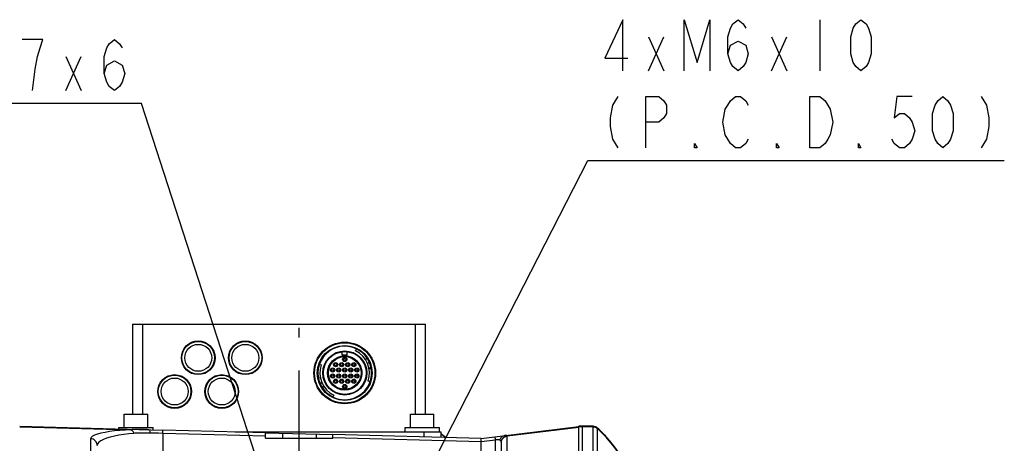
# Model space of a CAD drawing. Header units: millimetres. Extents: x 0 to 1249, y 0 to 420.
# Tile 3 of 104: x 46 to 119, y 60 to 91. Entities that reach past the tile are written whole.
import ezdxf

# ---------------------------------------------------------------- set-up
doc = ezdxf.new("R2010")
doc.units = ezdxf.units.MM
doc.header["$LTSCALE"] = 32.67
doc.linetypes.add('CENTER', pattern=[0.6, 0.375, -0.075, 0.075, -0.075])
doc.layers.get('0').update_dxf_attribs({"linetype": 'CONTINUOUS'})
for name, color, linetype in [('ASSY', 7, 'CONTINUOUS'), ('AXIS', 7, 'CONTINUOUS'), ('DRA_ITEM', 7, 'CONTINUOUS'), ('HOLE', 7, 'CONTINUOUS'), ('ROUND', 7, 'CONTINUOUS')]:
    doc.layers.add(name, color=color, linetype=linetype)

msp = doc.modelspace()

# ---------------------------------------------------------------- linework, layer by layer
at = {"color": 7, "linetype": 'CONTINUOUS'}
for p, q in [((70.665553, 66.384122), (70.73175, 66.518726)), ((69.667146, 66.085233), (69.667146, 66.311621)), ((69.684183, 65.997733), (70.032744, 65.997733)), ((69.992146, 66.035233), (69.717146, 66.035233)), ((70.042146, 66.085233), (70.042146, 66.311621)), ((67.975521, 65.38257), (68.117342, 65.333714)), ((71.803308, 65.126221), (71.656239, 65.096713)), ((68.052523, 64.376401), (67.905411, 64.347109)), ((71.117146, 64.907741), (71.117146, 64.561977)), ((71.73472, 64.090658), (71.592828, 64.139306)), ((69.041317, 63.087537), (68.974923, 62.953031)), ((53.079646, 60.58622), (53.079646, 60.685233)), ((53.079646, 60.685233), (55.629646, 60.685233)), ((55.629646, 60.519446), (55.629646, 60.685233)), ((74.329646, 60.360233), (74.329646, 60.685233)), ((74.329646, 60.685233), (76.879646, 60.685233)), ((76.879646, 60.360233), (76.879646, 60.685233)), ((63.979646, 60.300794), (56.348761, 60.500615)), ((63.979646, 59.910233), (63.979646, 60.300794)), ((68.979646, 59.910233), (68.979646, 60.169864)), ((79.979646, 59.881819), (68.979646, 60.169864)), ((76.979646, 60.236798), (77.39481, 59.949505)), ((63.979646, 59.910233), (68.979646, 59.910233))]:
    msp.add_line(p, q, dxfattribs=at)
at = {"color": 9, "linetype": 'CONTINUOUS'}
for p, q in [((69.667146, 66.085233), (70.042146, 66.085233)), ((71.519986, 65.820037), (71.3943, 65.738165)), ((71.685664, 65.508233), (71.547474, 65.449894)), ((71.660388, 65.075382), (71.807796, 65.10315)), ((67.900958, 64.370187), (68.048406, 64.397737)), ((68.022494, 63.964924), (68.16077, 64.023061)), ((68.187714, 63.652878), (68.31352, 63.734565)), ((63.979646, 60.050879), (56.348761, 60.250701)), ((79.979646, 59.631905), (68.979646, 59.91995))]:
    msp.add_line(p, q, dxfattribs=at)
at = {"color": 7, "linetype": 'CONTINUOUS'}
for centre, radius in [((58.979646, 65.860233), 1.25), ((58.979646, 65.860233), 1.2125), ((58.979646, 65.860233), 1), ((62.479646, 65.860233), 1.25), ((62.479646, 65.860233), 1.2125), ((62.479646, 65.860233), 1), ((69.854646, 64.735233), 2.2875), ((69.854646, 64.735233), 1.637491), ((69.854646, 64.735233), 1.587492), ((69.854646, 64.735233), 1.275), ((69.854646, 64.735233), 1.262485), ((69.854646, 64.735233), 1.212489), ((69.854646, 65.740233), 0.156248), ((69.854646, 65.740233), 0.08125), ((68.954646, 64.960233), 0.156248), ((68.954646, 64.960233), 0.08125), ((69.179646, 65.350233), 0.156248), ((69.179646, 65.350233), 0.08125), ((69.404646, 64.960233), 0.156248), ((69.404646, 64.960233), 0.08125), ((69.629646, 65.350233), 0.156248), ((69.629646, 65.350233), 0.08125), ((69.854646, 64.960233), 0.156248), ((69.854646, 64.960233), 0.08125), ((70.079646, 65.350233), 0.156248), ((70.079646, 65.350233), 0.08125), ((70.304646, 64.960233), 0.156248), ((70.304646, 64.960233), 0.08125), ((70.529646, 65.350233), 0.156248), ((70.529646, 65.350233), 0.08125), ((70.754646, 64.960233), 0.156248), ((70.754646, 64.960233), 0.08125), ((57.229646, 63.360233), 1.25), ((57.229646, 63.360233), 1.2125), ((57.229646, 63.360233), 1), ((60.729646, 63.360233), 1.25), ((60.729646, 63.360233), 1.2125), ((60.729646, 63.360233), 1), ((68.954646, 64.510233), 0.156248), ((68.954646, 64.510233), 0.08125), ((69.404646, 64.510233), 0.156248), ((69.404646, 64.510233), 0.08125), ((69.854646, 64.510233), 0.156248), ((69.854646, 64.510233), 0.08125), ((70.304646, 64.510233), 0.156248), ((70.304646, 64.510233), 0.08125), ((70.754646, 64.510233), 0.156248), ((70.754646, 64.510233), 0.08125), ((69.179646, 64.120233), 0.156248), ((69.179646, 64.120233), 0.08125), ((69.629646, 64.120233), 0.156248), ((69.629646, 64.120233), 0.08125), ((69.854646, 63.730233), 0.156248), ((69.854646, 63.730233), 0.08125), ((70.079646, 64.120233), 0.156248), ((70.079646, 64.120233), 0.08125), ((70.529646, 64.120233), 0.156248), ((70.529646, 64.120233), 0.08125)]:
    msp.add_circle(centre, radius, dxfattribs=at)
at = {"color": 9, "linetype": 'CONTINUOUS'}
for radius in [2.237463, 2.03747]:
    msp.add_circle((69.854646, 64.735233), radius, dxfattribs=at)
at = {"color": 7, "linetype": 'CONTINUOUS'}
for centre, radius, start, end in [((69.854646, 64.735233), 1.9875, 22.88992149, 160.99177256), ((69.717146, 66.085233), 0.05, 180.00325201, 269.99935527), ((69.992146, 66.085233), 0.05, 270.003252, 359.99935527), ((69.854646, 64.735233), 1.8375, 341.0759603, 63.81250732), ((69.854646, 64.735233), 1.9875, 160.99596544, 22.88799052), ((69.854646, 64.735233), 1.8375, 160.99177256, 243.72831958)]:
    msp.add_arc(centre, radius, start, end, dxfattribs=at)
at = {"layer": 'ASSY', "color": 7, "linetype": 'CONTINUOUS'}
for p, q in [((53.479646, 60.685233), (53.479646, 61.685233)), ((53.479646, 61.685233), (55.229646, 61.685233)), ((55.229646, 60.685233), (55.229646, 61.685233)), ((74.729646, 60.685233), (74.729646, 61.685233)), ((74.729646, 61.685233), (76.479646, 61.685233)), ((76.479646, 60.685233), (76.479646, 61.685233))]:
    msp.add_line(p, q, dxfattribs=at)
at = {"layer": 'AXIS', "color": 7, "linetype": 'CENTER'}
msp.add_line((66.479646, 52.660233), (66.479646, 68.084967), dxfattribs=at)
at = {"layer": 'DRA_ITEM', "color": 2, "linetype": 'CONTINUOUS'}
for p, q in [((105.128447, 90.946016), (105.128447, 87.146015)), ((92.398442, 87.146015), (93.538441, 89.679352)), ((92.398442, 89.679352), (93.538441, 87.146015)), ((101.518439, 87.146015), (102.658447, 89.679352)), ((101.518439, 89.679352), (102.658447, 87.146015)), ((49.15268, 85.684028), (50.292683, 88.217356)), ((49.15268, 88.217356), (50.292683, 85.684028)), ((54.282682, 84.734025), (30.342682, 84.734025)), ((54.782682, 84.734025), (54.282682, 84.734025)), ((66.163981, 49.590565), (54.782682, 84.734025)), ((71.141602, 47.789351), (87.908443, 80.496016)), ((87.908443, 80.496016), (88.408443, 80.496016)), ((88.408443, 80.496016), (118.808443, 80.496016))]:
    msp.add_line(p, q, dxfattribs=at)
for points in [[(90.498441, 87.146015), (90.498441, 90.946016), (89.16844, 88.096011), (90.878447, 88.096011)], [(95.058445, 87.146015), (95.058445, 90.946016), (96.00844, 87.779352), (96.958445, 90.946016), (96.958445, 87.146015)], [(98.288447, 88.412679), (98.47844, 89.046016), (99.04844, 89.362684), (99.618439, 89.046016), (99.808442, 88.412679), (99.618439, 87.779352), (99.428445, 87.462684), (99.04844, 87.146015), (98.668443, 87.462684), (98.47844, 87.779352), (98.288447, 88.412679), (98.288447, 89.679352), (98.47844, 90.31268), (98.668443, 90.629348), (99.04844, 90.946016), (99.428445, 90.629348), (99.618439, 90.31268)], [(108.168446, 87.146015), (107.78844, 87.462684), (107.598447, 87.779352), (107.408444, 88.412679), (107.408444, 89.679352), (107.598447, 90.31268), (107.78844, 90.629348), (108.168446, 90.946016), (108.548442, 90.629348), (108.738445, 90.31268), (108.928439, 89.679352), (108.928439, 88.412679), (108.738445, 87.779352), (108.548442, 87.462684), (108.168446, 87.146015)], [(46.68268, 85.684028), (46.872683, 87.26736), (47.062681, 88.217356), (47.252684, 88.850693), (47.442682, 89.484029), (45.922682, 89.484029)], [(52.002681, 86.950692), (52.192683, 87.584029), (52.762683, 87.900688), (53.332682, 87.584029), (53.52268, 86.950692), (53.332682, 86.317356), (53.142684, 86.000687), (52.762683, 85.684028), (52.382682, 86.000687), (52.192683, 86.317356), (52.002681, 86.950692), (52.002681, 88.217356), (52.192683, 88.850693), (52.382682, 89.167361), (52.762683, 89.484029), (53.142684, 89.167361), (53.332682, 88.850693)], [(90.118445, 85.246015), (89.738439, 84.612678), (89.548446, 83.662682), (89.548446, 83.029346), (89.738439, 82.07935), (90.118445, 81.446014)], [(92.208439, 81.446014), (92.208439, 85.246015), (93.158444, 85.246015), (93.538441, 84.929346), (93.728443, 84.612678), (93.728443, 83.979351), (93.538441, 83.662682), (93.158444, 83.346014), (92.208439, 83.346014)], [(99.808442, 82.07935), (99.618439, 81.762682), (99.238442, 81.446014), (98.858446, 81.446014), (98.47844, 81.762682), (98.288447, 82.07935), (98.098444, 82.396018), (97.908441, 83.346014), (98.098444, 84.296019), (98.288447, 84.612678), (98.47844, 84.929346), (98.858446, 85.246015), (99.238442, 85.246015), (99.618439, 84.929346), (99.808442, 84.612678)], [(104.368445, 85.246015), (105.128447, 85.246015), (105.508443, 84.929346), (105.88844, 84.296019)], [(105.88844, 84.296019), (106.078443, 83.346014), (105.88844, 82.396018), (105.698446, 82.07935), (105.508443, 81.762682), (105.128447, 81.446014), (104.368445, 81.446014), (104.368445, 85.246015)], [(111.968447, 85.246015), (110.82844, 85.246015), (110.638446, 83.662682), (111.018442, 83.979351), (111.398439, 83.979351), (111.778444, 83.662682), (111.968447, 83.346014), (112.158441, 82.712687), (111.968447, 82.07935), (111.778444, 81.762682), (111.398439, 81.446014), (111.018442, 81.446014), (110.638446, 81.762682), (110.448443, 82.07935)], [(114.248444, 81.446014), (113.868439, 81.762682), (113.678445, 82.07935), (113.488442, 82.712687), (113.488442, 83.979351), (113.678445, 84.612678), (113.868439, 84.929346), (114.248444, 85.246015), (114.628441, 84.929346), (114.818443, 84.612678), (115.008446, 83.979351), (115.008446, 82.712687), (114.818443, 82.07935), (114.628441, 81.762682), (114.248444, 81.446014)], [(117.098441, 85.246015), (117.478446, 84.612678), (117.66844, 83.662682), (117.66844, 83.029346), (117.478446, 82.07935), (117.098441, 81.446014)], [(96.00844, 81.446014), (95.818447, 81.446014), (95.818447, 81.762682), (96.00844, 81.446014)], [(102.088439, 81.446014), (101.898445, 81.446014), (101.898445, 81.762682), (102.088439, 81.446014)], [(108.168446, 81.446014), (107.978443, 81.446014), (107.978443, 81.762682), (108.168446, 81.446014)]]:
    msp.add_lwpolyline(points, dxfattribs=at)
at = {"layer": 'HOLE', "color": 7, "linetype": 'CONTINUOUS'}
msp.add_arc((79.979646, 51.620082), 12.5, 41.92893363, 46.2277981, dxfattribs=at)
at = {"layer": 'ROUND', "color": 7, "linetype": 'CONTINUOUS'}
for p, q in [((54.104646, 68.360233), (54.104646, 61.685233)), ((54.104646, 68.360233), (75.854646, 68.360233)), ((75.854646, 61.685233), (75.854646, 68.360233)), ((45.729475, 60.778691), (56.348761, 60.500615)), ((79.979646, 59.881618), (87.228773, 60.755007)), ((87.229646, 56.927513), (87.229646, 60.785233)), ((88.281161, 60.785233), (87.229646, 60.785233)), ((87.479646, 60.785233), (87.479646, 56.927513)), ((61.709741, 60.360233), (76.979646, 60.360233)), ((63.979646, 60.300794), (68.979646, 60.169864)), ((76.979646, 60.360233), (76.979646, 59.960377)), ((79.979646, 57.035233), (79.979646, 59.881819)), ((81.479646, 56.56457), (81.479646, 59.563021))]:
    msp.add_line(p, q, dxfattribs=at)
at = {"layer": 'ROUND', "color": 9, "linetype": 'CONTINUOUS'}
for p, q in [((54.854646, 68.360233), (54.854646, 61.685233)), ((75.104646, 61.685233), (75.104646, 68.360233)), ((45.729475, 60.741236), (53.981039, 60.525161)), ((81.908896, 60.076859), (87.229646, 60.717914)), ((88.281161, 60.747765), (87.229646, 60.747765)), ((88.281213, 60.785177), (88.281161, 60.785233)), ((88.281161, 60.747765), (88.281213, 60.750606)), ((88.281161, 24.572701), (88.281161, 60.747765)), ((56.348761, 60.250701), (56.348761, 57.035233)), ((65.229646, 60.268061), (65.229646, 59.910233)), ((67.729646, 60.202596), (67.729646, 59.910233)), ((75.729646, 60.360233), (75.729646, 59.993109)), ((81.919838, 56.962828), (81.919838, 60.055712)), ((88.627057, 60.609854), (88.627113, 60.612409)), ((88.627057, 24.710612), (88.627057, 60.609854)), ((50.992734, 59.861216), (50.992734, 56.784229)), ((81.039455, 59.761101), (79.979646, 59.633413)), ((81.039455, 56.1574), (81.039455, 59.761101))]:
    msp.add_line(p, q, dxfattribs=at)
for points in [[(88.281161, 60.747765), (88.376078, 60.738741), (88.467542, 60.711999), (88.552229, 60.668509), (88.627057, 60.609854)], [(88.281213, 60.750606), (88.281773, 60.769207), (88.281774, 60.780735), (88.281213, 60.785177)], [(88.281213, 60.785177), (88.376131, 60.776087), (88.467597, 60.749144), (88.552284, 60.705326), (88.627113, 60.646228)], [(88.281213, 60.750606), (88.376131, 60.741522), (88.467597, 60.714709), (88.552284, 60.671143), (88.627113, 60.612408)], [(53.981039, 60.525161), (53.574255, 60.501335), (53.16602, 60.469777), (52.772521, 60.430617), (52.402558, 60.383902), (52.062158, 60.329572), (51.758413, 60.267876), (51.498357, 60.199385), (51.287285, 60.124611), (51.127816, 60.042782), (51.027339, 59.954504), (50.992734, 59.861216)], [(54.196291, 60.251487), (53.826401, 60.217143), (53.455264, 60.172764), (53.097549, 60.118652), (52.761213, 60.054937), (52.451762, 59.981594), (52.175638, 59.899008), (51.93925, 59.807983), (51.747379, 59.709219), (51.602425, 59.601744), (51.511096, 59.486406), (51.479646, 59.365133)], [(55.310467, 60.527804), (55.179084, 60.531108), (55.049369, 60.534035), (54.921498, 60.536482), (54.795617, 60.538342), (54.671868, 60.539504), (54.550372, 60.53985), (54.431263, 60.539262), (54.314681, 60.53762), (54.200731, 60.534803), (54.089506, 60.53069), (53.981038, 60.525161)], [(53.981038, 60.525161), (54.024336, 60.508742), (54.066097, 60.479253), (54.105184, 60.437497), (54.140532, 60.384613), (54.171178, 60.322041), (54.196286, 60.251487)], [(55.404858, 60.272131), (55.285413, 60.274058), (55.167487, 60.275504), (55.051237, 60.276385), (54.936797, 60.276609), (54.824296, 60.276079), (54.713843, 60.274699), (54.605563, 60.272366), (54.499581, 60.268979), (54.395994, 60.264438), (54.294887, 60.258642), (54.196291, 60.251487)], [(55.310467, 60.527804), (55.330574, 60.519575), (55.349659, 60.496203), (55.367133, 60.45841), (55.382459, 60.407358), (55.395164, 60.344621), (55.404857, 60.272131)], [(56.348761, 60.250701), (56.031945, 60.258906), (55.717243, 60.266053), (55.404858, 60.272131)], [(56.348761, 60.250701), (56.350045, 60.335208), (56.350702, 60.40511), (56.350702, 60.457355), (56.350045, 60.48966), (56.348761, 60.500615)], [(81.039455, 59.761101), (81.033686, 59.844451), (81.030738, 59.913539), (81.030738, 59.965391), (81.033686, 59.997778), (81.039455, 60.009306)], [(81.373114, 59.747554), (81.400905, 59.835727), (81.442293, 59.914885), (81.49574, 59.982084), (81.559258, 60.034827), (81.630486, 60.071151), (81.706774, 60.089706)], [(81.474175, 59.62105), (81.491883, 59.716262), (81.527606, 59.806484), (81.579996, 59.888306), (81.647073, 59.958636), (81.726302, 60.014818), (81.814689, 60.054728), (81.908896, 60.076859)], [(81.479646, 59.563021), (81.490348, 59.665145), (81.521995, 59.762897), (81.573234, 59.852093), (81.641869, 59.928914), (81.724964, 59.990073), (81.818962, 60.03295), (81.919838, 60.055712)], [(81.908896, 60.076859), (81.882985, 60.091099), (81.840866, 60.097642), (81.782121, 60.096901), (81.706774, 60.089706)], [(81.919838, 60.055712), (81.918641, 60.063038), (81.915017, 60.070091), (81.908896, 60.076859)], [(88.627113, 60.612408), (88.627854, 60.630479), (88.627854, 60.641756), (88.627113, 60.646227)], [(92.479646, 51.620082), (92.443331, 52.568652), (92.340264, 53.474595), (92.171423, 54.368472), (91.937331, 55.24838), (91.639372, 56.10884), (91.279135, 56.945291), (90.858524, 57.753315), (90.379923, 58.52838), (89.846515, 59.265628), (89.261697, 59.960901), (88.627113, 60.612409)], [(51.479646, 59.365133), (51.470355, 59.460354), (51.442828, 59.552036), (51.398088, 59.636773), (51.337797, 59.711414), (51.264196, 59.773187), (51.18002, 59.819795), (51.088398, 59.849506), (50.992734, 59.861216)], [(81.373114, 59.747554), (81.345229, 59.757127), (81.316149, 59.764478), (81.285015, 59.770025), (81.251783, 59.773786), (81.216282, 59.775734), (81.178304, 59.775774), (81.137577, 59.773741), (81.09211, 59.769178), (81.039455, 59.761101)], [(81.474175, 59.62105), (81.461263, 59.663849), (81.440215, 59.699376), (81.410824, 59.727258), (81.373114, 59.747554)], [(81.479646, 59.563021), (81.479048, 59.582572), (81.477236, 59.601918), (81.474175, 59.62105)]]:
    msp.add_lwpolyline(points, dxfattribs=at)
at = {"layer": 'ROUND', "color": 7, "linetype": 'CONTINUOUS'}
for centre, radius, start, end in [((88.281161, 60.285233), 0.5, 46.2277981, 90), ((79.979646, 51.620082), 12.5, 0, 46.22744681)]:
    msp.add_arc(centre, radius, start, end, dxfattribs=at)

doc.saveas('drawing.dxf')
